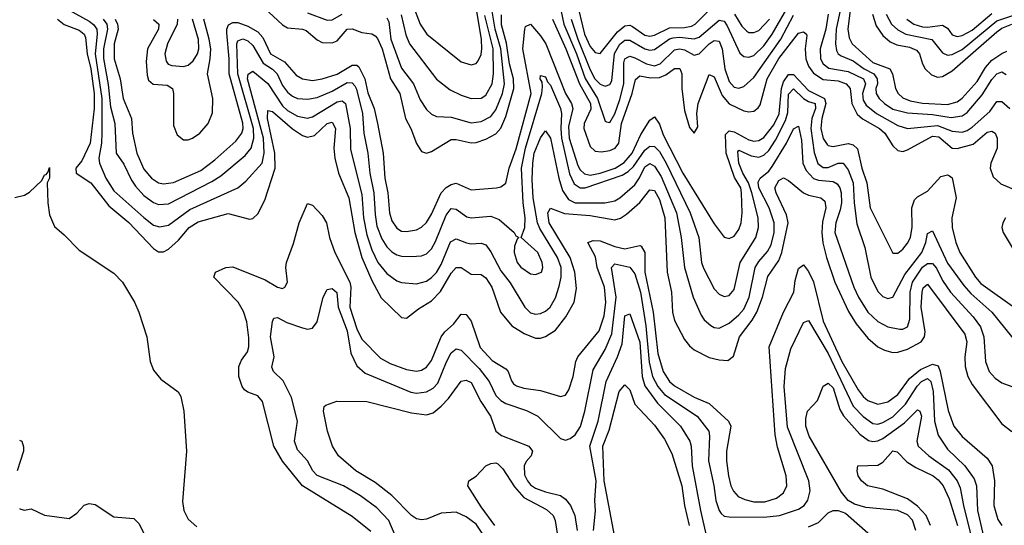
# Model space of a CAD drawing. Header units: inches. Extents: x 884549 to 1028252, y 526810 to 653624.
# Tile 127 of 256: x 951570 to 955540, y 547271 to 549308. Entities that reach past the tile are written whole.
import ezdxf

# ---------------------------------------------------------------- set-up
doc = ezdxf.new("R2010")
doc.units = ezdxf.units.IN
doc.header["$MEASUREMENT"] = 0
doc.layers.add('A9554', color=7, linetype='Continuous')

msp = doc.modelspace()

# ---------------------------------------------------------------- linework, layer by layer
at = {"layer": 'A9554', "color": 5}
for points, elevation in [([(953723.2, 549483.3), (953763.6, 549290), (953814.8, 549170), (953850, 549071.2), (953900.2, 548990), (953930, 548899.3), (953936, 548896), (953950, 548893.8), (953970, 548928.6), (953990, 548986.4), (954005.2, 549050), (954005.7, 549134.3), (954010.3, 549149.7), (954022.5, 549157.5), (954030, 549160.4), (954050, 549154.8), (954097, 549130), (954130, 549122.4), (954152.1, 549130), (954210, 549186.6), (954230, 549191.1), (954250, 549186.5), (954290, 549164.7), (954310, 549170.1), (954350, 549211), (954370, 549223.5), (954390, 549220.7), (954402.3, 549190), (954413.6, 549110), (954430, 549058.2), (954450, 549036.6), (954470, 549031.6), (954490, 549039), (954530, 549075.4), (954638.8, 549230), (954690, 549325.9)], 2440), ([(953813.2, 549390), (953847.3, 549250), (953870, 549200.5), (953890, 549175.9), (953910, 549171.5), (953980.4, 549259.6), (954010, 549282.8), (954030, 549285.5), (954040.9, 549280.9), (954090, 549245.5), (954110, 549241.6), (954130, 549245.9), (954190, 549275.5), (954250, 549276.3), (954278.4, 549281.6), (954293.7, 549290), (954361.7, 549358.3)], 2480), ([(954923.8, 549390), (954908.4, 549270), (954914.2, 549234.2), (954926.7, 549210), (955010, 549136), (955077.5, 549110), (955088.7, 549090), (955101.6, 549030), (955112.3, 549010), (955130, 548992.6), (955160.7, 548980.7), (955210, 548971.4), (955310, 548966.7), (955350, 548977.4), (955370, 548991.1), (955430, 549059.4), (955464.3, 549115.7), (955490, 549144.7), (955530, 549171.2), (955550, 549180.6)], 2480), ([(951770, 549346.2), (951850, 549301.3), (951867.9, 549287.9), (951881.1, 549270), (951883.1, 549250), (951873.8, 549170), (951900.9, 548990), (951901.8, 548850), (951899.8, 548810), (951888.9, 548750), (951892.6, 548730), (951916.9, 548670), (951950, 548618.4), (952070, 548511), (952110, 548480.6), (952133.4, 548473.4), (952170, 548479.6), (952256.7, 548543.3), (952449.6, 548630.4), (952482.5, 548657.5), (952548, 548730), (952556.2, 548770), (952552.5, 548830), (952489.2, 549070), (952491.9, 549088.1), (952510, 549099.8), (952570, 549050.1), (952630, 548960.9), (952650, 548942.4), (952690, 548918.9), (952730, 548911.7), (952750, 548916.5), (952850, 548977.1), (952870, 548981.3), (952884, 548970), (952902.7, 548870), (952904.2, 548784.2), (952950, 548603.6), (952956.4, 548510), (952970, 548441), (952990, 548380.9), (953014.4, 548330), (953050, 548285), (953090, 548255.5), (953110, 548249), (953170, 548243.6), (953210, 548255), (953230, 548268.6), (953250, 548289.1), (953270, 548321.3), (953307.1, 548412.9), (953330, 548425), (953371.1, 548408.9), (953390, 548405.4), (953430, 548407.7), (953450, 548400.1), (953470, 548372), (953510, 548296.1), (953547.5, 548247.5), (953606, 548150), (953630, 548127.1), (953650, 548121.5), (953670, 548123.8), (953690, 548133.6), (953708.3, 548150), (953730, 548187.1), (953745.6, 548234.4), (953752.8, 548270), (953752.6, 548310), (953738.6, 548350), (953667.2, 548467.2), (953657.6, 548490), (953640.7, 548590), (953636.6, 548663.4), (953638.4, 548730), (953644.7, 548770), (953670, 548832), (953690, 548860.2), (953710, 548830.3), (953743.3, 548670), (953759, 548619), (953783, 548583), (953810, 548570.1), (953929.5, 548570.5), (953970, 548578.4), (953990, 548589.6), (954050, 548642.1), (954069.6, 548670.4), (954090, 548715.6), (954110, 548728.9), (954130, 548717.5), (954156.1, 548676.1), (954218.3, 548530), (954237, 548430), (954250.4, 548310), (954285, 548190), (954317, 548117), (954330, 548098.5), (954355.9, 548075.9), (954370, 548068.1), (954390, 548064.8), (954430, 548085.1), (954470, 548118.3), (954490, 548141.7), (954511.1, 548190), (954535.4, 548310), (954550, 548333.7), (954585.6, 548374.4), (954599.5, 548400.5), (954611.6, 548450), (954612.1, 548490), (954591.9, 548550), (954550.5, 548630), (954547, 548653), (954555.3, 548670), (954590, 548697.2), (954604.2, 548715.8), (954662.1, 548810), (954690, 548868.4), (954710, 548878.2), (954721.9, 548821.9), (954727, 548730), (954740.2, 548700.2), (954770, 548668.3), (954790, 548661.1), (954850, 548655.9), (954866, 548646), (954877.1, 548630), (954882.4, 548610), (954882.9, 548570), (954878.4, 548541.6), (954860.6, 548490), (954856.6, 548450), (954932.9, 548230), (954951.6, 548190), (954990.1, 548130), (955030, 548091.5), (955070, 548070.5), (955119.1, 548060.9), (955130, 548061), (955149, 548071), (955158.9, 548101.1), (955160.5, 548210), (955168.9, 548250), (955210, 548311.1), (955230, 548324.9), (955250, 548325.7), (955266.7, 548306.7), (955290, 548257.3), (955322.2, 548210), (955414.3, 548110), (955443.5, 548070), (955457.3, 548030), (955463.4, 547930), (955479.2, 547890), (955503.3, 547863.3), (955530, 547845), (955570, 547830.1)], 2340), ([(952555.2, 549355.2), (952630, 549286.9), (952650, 549274.5), (952710, 549270.1), (952724.9, 549264.9), (952770, 549226.9), (952790, 549216.1), (952830, 549214.3), (952850, 549223.3), (952890, 549270.1), (952910, 549270.8), (952950, 549256.4), (952990, 549250.8), (953002.8, 549242.8), (953012.1, 549232.1), (953031, 549190), (953064.8, 549070), (953102.3, 549010), (953125.2, 548910), (953146.7, 548870), (953170, 548808.7), (953190, 548776.5), (953210, 548770.2), (953230, 548777.1), (953310, 548824.5), (953330, 548824.7), (953390, 548811.3), (953410, 548812.6), (953450, 548826.6), (953490, 548848), (953510, 548871.2), (953530, 548917.9), (953562.4, 549030), (953561.2, 549070), (953544.9, 549130), (953533, 549213), (953513, 549287), (953513.1, 549327)], 2420), ([(953050, 549315.5), (953058.7, 549298.7), (953065.8, 549230), (953110, 549113.2), (953158.1, 549050), (953184.4, 548984.3), (953210, 548946), (953230, 548927.6), (953250, 548918.3), (953310, 548915.6), (953390, 548892.2), (953430, 548897.8), (953470, 548917.7), (953490, 548944.8), (953516.1, 549010), (953525.2, 549050), (953510.1, 549190.1), (953487, 549270), (953473.5, 549350)], 2440), ([(953153.4, 549370), (953185, 549290), (953211.3, 549250), (953350, 549137.7), (953390, 549125.9), (953410, 549131.1), (953417.9, 549142.1), (953430, 549167.4), (953433.5, 549190), (953432.5, 549227.5), (953412, 549350)], 2480), ([(953793.6, 549310), (953820.4, 549230), (953870, 549105.6), (953889, 549070), (953910, 549048.1), (953930, 549040.4), (953950, 549046.4), (953958, 549062), (953968.7, 549171.3), (953990, 549209.7), (954010, 549225.1), (954030, 549225.4), (954090, 549190.3), (954110, 549185.3), (954130, 549187.8), (954189.5, 549230.5), (954204.6, 549235.4), (954230, 549237.1), (954289.2, 549230.8), (954310, 549238.1), (954390, 549305.8), (954410, 549301.5), (954422.7, 549282.7), (954472.9, 549172.9), (954490, 549159.3), (954510, 549156.9), (954530, 549163.9), (954570, 549202.3), (954603.9, 549250), (954673.7, 549370)], 2460), ([(954883.7, 549370), (954862.4, 549270), (954859.5, 549210), (954863.6, 549183.6), (954870.4, 549170.4), (954882.2, 549162.2), (954930, 549142.7), (954974.4, 549110), (955013.6, 549090), (955027.5, 549070), (955028.1, 549050), (955021.3, 549030), (955023, 549010), (955035.4, 548990), (955056, 548970), (955090, 548947.5), (955150, 548933.2), (955250, 548925.7), (955326, 548914), (955370, 548921.1), (955390, 548934.5), (955450, 549004.8), (955490, 549067.3), (955509.5, 549090), (955530, 549097.7), (955547.4, 549087.4)], 2460), ([(951722.5, 549310), (951750, 549288.6), (951810, 549265), (951829.6, 549250), (951835.6, 549235.6), (951842.8, 549170), (951857.5, 549110), (951870.6, 549010), (951871, 548950), (951854, 548810), (951820.9, 548739.1), (951797, 548710), (951798.3, 548690), (951856.9, 548650), (951930, 548558.2), (952010, 548491.3), (952110, 548385.8), (952130, 548372.5), (952150, 548372.7), (952170, 548383.7), (952210, 548419.8), (952254, 548470), (952290, 548492.9), (952410, 548526.4), (952496, 548504), (952510, 548506.4), (952530, 548526.3), (952558.8, 548581.2), (952599.7, 548710), (952598.7, 548770), (952569.6, 548910), (952570, 548941.6), (952590, 548938.1), (952670, 548868), (952710, 548841.2), (952730, 548834.2), (952758.8, 548841.2), (952810, 548889.6), (952830, 548895.6), (952844, 548870), (952837, 548790), (952840.1, 548750), (952855.5, 548690), (952897.3, 548590), (952921.3, 548450), (952950, 548349.5), (952990, 548256.4), (953027.4, 548187.4), (953110, 548107.5), (953130, 548105.6), (953177.6, 548142.4), (953230, 548174.5), (953266.7, 548213.3), (953310, 548286.9), (953330, 548309.5), (953350, 548308.8), (953390, 548282.4), (953430, 548281), (953450, 548268.4), (953473.6, 548230), (953508.8, 548130), (953554.5, 548074.5), (953604, 548044), (953650, 548024), (953670, 548024.2), (953690, 548031.5), (953730, 548057.2), (953771.9, 548110), (953806.1, 548170), (953815.6, 548224.3), (953808.2, 548290), (953789.7, 548350), (953704.1, 548490), (953699.9, 548530), (953710, 548548.5), (953767.2, 548527.2), (953870, 548519), (953970, 548502.1), (953991.9, 548508.1), (954016.1, 548523.9), (954070, 548570.9), (954110, 548622.6), (954130, 548620.1), (954150, 548583.8), (954171.1, 548510), (954180.6, 548290), (954198.3, 548210), (954202, 548130), (954210, 548095.2), (954250, 548019.3), (954270, 547993.7), (954290, 547977.6), (954350, 547947.3), (954390, 547936.8), (954424.9, 547935.1), (954448.5, 547951.5), (954471.7, 548030), (954523.2, 548096.8), (954542.3, 548130), (954564.9, 548190), (954586.2, 548273.8), (954630, 548337.6), (954642.8, 548370), (954667.9, 548490), (954661.3, 548521.3), (954619.9, 548610), (954615.1, 548630), (954630, 548659.9), (954650, 548670.1), (954670, 548659.8), (954730, 548610.5), (954750, 548601.2), (954800.3, 548590), (954816.4, 548576.4), (954819.6, 548550), (954806.2, 548493.8), (954804.6, 548450), (954808.2, 548408.2), (954823.2, 548350), (954856, 548250), (954911.8, 548131.8), (954942.6, 548082.6), (954990, 548024.1), (955030.1, 547990.1), (955056.6, 547976.6), (955090, 547967.2), (955110, 547967.6), (955150, 547979.8), (955205.1, 548010), (955217.7, 548030), (955220.1, 548050), (955204, 548150), (955208.1, 548210), (955212.5, 548227.5), (955230, 548242.2), (955380.4, 548040.4), (955388, 548010), (955380.1, 547950), (955381.5, 547910), (955393.2, 547870), (955410, 547837.9), (955530, 547680.1), (955570, 547648.3)], 2320), ([(951906.3, 549310), (951921.2, 549290), (951924.4, 549270), (951907.7, 549190), (951908.4, 549151.6), (951927.1, 549047.1), (951936.6, 548956.6), (951954.3, 548890), (951959.2, 548770), (951990, 548726.3), (952020.8, 548660.8), (952036.8, 548636.8), (952070, 548599.2), (952110, 548570.9), (952130, 548563.8), (952170, 548565.6), (952344.5, 548655.5), (952380.6, 548679.4), (952479.8, 548760.2), (952503, 548790), (952514.6, 548830), (952512.3, 548870), (952449.8, 549090), (952445.8, 549210), (952450, 549222.6), (952470, 549230.7), (952490, 549222.8), (952510, 549203.3), (952552.1, 549132.1), (952590, 549108.1), (952608.1, 549090), (952630, 549043.3), (952650, 549016), (952670, 548999.5), (952690, 548990.9), (952730, 548987.9), (952770, 548994.9), (952830, 549019.8), (952890, 549054.7), (952910, 549053.8), (952920.8, 549040.8), (952927.6, 549027.6), (952951.6, 548930), (952958.2, 548850), (952974.1, 548770), (952981.2, 548690), (952998.4, 548610), (953002.8, 548522.8), (953010, 548476.5), (953030, 548425), (953050, 548392.5), (953070, 548372.7), (953090, 548360.9), (953110, 548355.2), (953150, 548353.2), (953190, 548355.8), (953210, 548364.1), (953230, 548384.4), (953246, 548414), (953290, 548520.6), (953310, 548546.7), (953330, 548544.8), (953373.5, 548513.5), (953390.1, 548510.1), (953470, 548516.8), (953503.3, 548503.3), (953563.6, 548450), (953570, 548437.1), (953582.8, 548430), (953575.8, 548424.2), (953564.8, 548395.2), (953564, 548370), (953575.6, 548330), (953590, 548310.6), (953630, 548284.5), (953650, 548281), (953673.2, 548290), (953679.9, 548310), (953676.5, 548330), (953658.5, 548370), (953592.3, 548430), (953606.5, 548470), (953608.1, 548510), (953600.4, 548570), (953592.7, 548710), (953610, 548790.8), (953674.7, 549010), (953677.6, 549037.6), (953676.1, 549056.1), (953669, 549070), (953670, 549082.8), (953690, 549077.6), (953697.8, 549057.8), (953710, 549043.5), (953750.3, 548950), (953754.8, 548930), (953751.2, 548870), (953754.1, 548830), (953786.5, 548686.5), (953806.2, 548646.2), (953830, 548630.1), (953850, 548630.1), (953999, 548681), (954023.9, 548696.1), (954044.3, 548715.7), (954090, 548782.7), (954110, 548797.7), (954130, 548796.6), (954150, 548777), (954176.8, 548730), (954273.3, 548530), (954307.7, 548430), (954319.2, 548330), (954327.1, 548307.1), (954370, 548223.8), (954390, 548201.4), (954410, 548192.5), (954430, 548196), (954450, 548220.9), (954475.3, 548330), (954537.6, 548430), (954549.3, 548470), (954546.9, 548510), (954522.4, 548610), (954508.5, 548650), (954485.2, 548690), (954470, 548729.3), (954464.8, 548775.2), (954470, 548781.7), (954519, 548758.9), (954550, 548754.4), (954570, 548762.4), (954590, 548780.6), (954617.8, 548822.2), (954657.8, 548902.2), (954666.7, 548933.3), (954670, 549007.4), (954690, 549029.2), (954730.2, 548990.2), (954750, 548978.3), (954777.5, 548970), (954779.1, 548950), (954763.6, 548910), (954759.9, 548870), (954772.7, 548772.7), (954788.5, 548728.5), (954810, 548712.5), (954830, 548712.6), (954870, 548729.6), (954890, 548730.1), (954910, 548703.5), (954930.1, 548650), (954933.9, 548570), (954945.2, 548485.2), (954977.9, 548390), (955001.3, 548270), (955030, 548212.6), (955050, 548192.4), (955070, 548184.2), (955090.7, 548189.3), (955138.7, 548281.3), (955206.7, 548370), (955223.5, 548410), (955230, 548446.4), (955250, 548457), (955310, 548326.2), (955376.3, 548236.3), (955405.1, 548205.1), (955489.6, 548130), (955596.3, 547996.3)], 2360), ([(951954.6, 549310), (951964.3, 549290), (951966.8, 549270), (951950.8, 549210), (951950.5, 549150.5), (951975, 549070), (951986.9, 548990), (952021.1, 548910), (952024.7, 548850), (952043, 548770), (952070, 548706.1), (952102.2, 548670), (952130, 548651.1), (952150, 548646.5), (952190, 548651.6), (952300.3, 548699.7), (952357.4, 548742.6), (952441, 548819), (952465.2, 548850), (952470.9, 548870), (952469.6, 548890.4), (952414.1, 549090), (952414.7, 549150), (952405.2, 549254.8), (952404.9, 549270), (952412.5, 549287.5), (952430, 549296.6), (952450, 549296.6), (952490, 549281.4), (952530, 549259.3), (952550, 549235.5), (952581.7, 549170), (952637.6, 549137.6), (952684.8, 549084.8), (952710, 549069.2), (952750, 549063), (952790, 549069.1), (952850, 549088.6), (952910, 549124.3), (952930, 549125.2), (952937.4, 549117.4), (952961.1, 549070), (952973.1, 549013.1), (952999, 548950), (953013, 548890), (953035.4, 548770), (953041.6, 548670), (953053.9, 548610), (953061, 548530), (953070, 548497.3), (953090, 548467.5), (953110, 548456.4), (953130, 548454.6), (953170, 548461.6), (953190, 548471.4), (953210, 548490.8), (953230, 548523.7), (953270, 548609.6), (953290, 548631.2), (953310, 548644.1), (953330, 548649.1), (953390, 548622.1), (953492.3, 548630), (953510, 548633.8), (953530.6, 548649.4), (953543.2, 548710), (953572.2, 548787.8), (953632.8, 549010), (953598.1, 549190), (953606.5, 549270), (953610, 549280.2), (953630, 549289.4), (953670, 549243.3), (953691.6, 549210), (953770, 549010), (953794.4, 548970), (953800.6, 548950), (953782.7, 548877.3), (953785.4, 548830), (953820.6, 548720.6), (953830, 548703.3), (953847, 548687), (953870, 548681.3), (953910.5, 548689.5), (953970.7, 548709.3), (954006.9, 548733.1), (954039.2, 548770), (954074.6, 548845.4), (954110, 548903.6), (954130, 548917.1), (954150, 548887.2), (954164.4, 548844.4), (954243, 548690), (954370, 548485.4), (954410, 548431.3), (954430, 548426), (954450, 548435.2), (954470, 548462.4), (954479, 548490), (954483.3, 548530), (954480.7, 548610), (954476.9, 548630), (954452.5, 548672.5), (954419, 548770), (954415.1, 548844.9), (954430, 548859.6), (954450, 548856.3), (954510, 548823.7), (954530, 548818.7), (954550, 548820.8), (954570, 548832.9), (954610, 548884.2), (954631.6, 548928.4), (954641.2, 549030), (954650, 549057.4), (954670, 549087.2), (954690, 549087.6), (954750, 549022), (954814.2, 548990), (954819.5, 548970), (954803.4, 548910), (954800.4, 548870), (954809.3, 548829.3), (954825.4, 548805.4), (954830, 548800.6), (954850, 548797.1), (954910, 548809.3), (954930, 548803.4), (954947.5, 548787.5), (954965.5, 548710), (954985.6, 548650), (954999.5, 548550), (955090, 548367.8), (955110, 548367.2), (955130, 548382.9), (955150, 548406.8), (955161.2, 548430), (955168.4, 548471.6), (955166.3, 548550), (955177.9, 548582.1), (955190, 548594.5), (955230, 548616.8), (955284.4, 548675.6), (955310, 548682.3), (955319, 548679), (955330.1, 548670.1), (955345.3, 548590), (955328, 548510), (955329.4, 548470), (955344.7, 548410), (955360.7, 548370), (955422.9, 548270), (955444.6, 548244.6), (955590, 548140.9)], 2380), ([(952109.2, 549309.2), (952130.5, 549290), (952129.5, 549269.5), (952085.5, 549190), (952080.4, 549139.6), (952083.7, 549083.7), (952090, 549064.8), (952108.5, 549048.5), (952164.7, 549044.7), (952185.8, 549030), (952190.1, 549010), (952190, 548882), (952204.6, 548844.6), (952230, 548824.2), (952250, 548823.6), (952267.3, 548830), (952295.9, 548850), (952330, 548889.4), (952347.7, 548932.3), (952349.1, 548990), (952326.7, 549090), (952338.5, 549150), (952341.2, 549190), (952334.7, 549230), (952312.1, 549310)], 2420), ([(952206.8, 549310), (952205, 549290), (952166.7, 549210), (952155.3, 549170), (952160.8, 549140.8), (952169.3, 549129.3), (952183.9, 549123.9), (952230, 549118.9), (952250, 549124), (952270, 549141.7), (952286.5, 549170), (952292.8, 549190), (952291.6, 549228.4), (952266.9, 549310)], 2440), ([(952730, 549335.1), (952810, 549306.5), (952830, 549307.5), (952870, 549330.4)], 2440), ([(953107.9, 549327.9), (953127.1, 549247.1), (953141.9, 549210), (953250, 549068.3), (953305.8, 549025.8), (953350, 549003.8), (953390, 548990.1), (953430, 548991.4), (953450, 549003.9), (953475.2, 549050), (953480.2, 549090), (953479.1, 549190), (953445.4, 549325.4)], 2460), ([(953718.7, 549310), (953772.6, 549190), (953827.3, 549050), (953871, 548970), (953872.3, 548947.7), (953846.3, 548890), (953844.6, 548870), (953870, 548797), (953890, 548778.2), (953915.3, 548775.3), (953950, 548780.4), (953970.2, 548790), (953985.1, 548810), (953995.8, 548890), (954039.8, 549010), (954053.3, 549066.7), (954070, 549082.3), (954113.9, 549073.9), (954150, 549075.6), (954174.5, 549085.5), (954210, 549111.8), (954231, 549111), (954239.7, 549090), (954239.2, 549030), (954250, 548941.6), (954270, 548872.9), (954290, 548850.3), (954304.5, 548875.5), (954299.5, 548930), (954304.8, 548970), (954350, 549087.3), (954370, 549078.2), (954402.1, 549002.1), (954430, 548969.2), (954490, 548940.2), (954510, 548936.5), (954530, 548939.7), (954547.6, 548952.4), (954555.1, 548964.9), (954583.7, 549070), (954630, 549152.1), (954710, 549253.4), (954730, 549258.7), (954742.8, 549250), (954744.1, 549244.1), (954736.4, 549190), (954739.9, 549150), (954750, 549120.6), (954770, 549092.3), (954810, 549066.9), (954870, 549061.2), (954902.6, 549050), (954917.9, 549030), (954924.7, 548970), (954946.8, 548926.8), (954968.5, 548908.5), (955036.6, 548870), (955058.4, 548850), (955090, 548800.2), (955110, 548781.4), (955130, 548777.2), (955150, 548783.1), (955250, 548838.1), (955275.9, 548835.9), (955330, 548790.7), (955350, 548788.4), (955413.5, 548806.5), (955470, 548854.8), (955490, 548859.2), (955502.3, 548850), (955511.4, 548830), (955510.7, 548790.7), (955486, 548730), (955482.5, 548710), (955494.1, 548674.1), (955525.9, 548645.9), (955611.5, 548610)], 2420), ([(954452.3, 549330), (954481.3, 549281.3), (954501.8, 549261.8), (954510, 549256.6), (954530, 549255.6), (954550, 549264.5), (954593.3, 549310)], 2480), ([(954829, 549330), (954819.7, 549270), (954797.6, 549190), (954799.2, 549150), (954809, 549130), (954832, 549112), (954910, 549099.1), (954971.7, 549070), (954980.2, 549050), (954967.6, 549010), (954970, 548983.5), (954983.4, 548963.4), (955024.9, 548930), (955110, 548881.6), (955150, 548869.7), (955270, 548880.9), (955330, 548858.9), (955370, 548855.2), (955390, 548861.4), (955410, 548874.5), (955481.8, 548938.2), (955510, 548978.4), (955530, 548978.3), (955562.2, 548950)], 2440), ([(955008.1, 549330), (955022.9, 549282.9), (955050, 549243.7), (955079.2, 549219.2), (955106.8, 549206.8), (955156.8, 549196.8), (955185.4, 549185.4), (955198, 549170), (955209.2, 549130), (955221, 549110), (955245.9, 549085.9), (955270, 549076.9), (955290, 549078.7), (955330, 549101.2), (955510, 549259), (955530, 549273.3), (955570.4, 549290.4)], 2520), ([(955063.5, 549330), (955084.6, 549290), (955110, 549266.7), (955142.3, 549250), (955247.8, 549227.8), (955290, 549173.7), (955310, 549165.3), (955330, 549167.5), (955370, 549187.8), (955510, 549303), (955590, 549330.2)], 2540), ([(955147.2, 549310), (955175.3, 549290), (955210, 549278.9), (955230, 549277.6), (955290, 549285.6), (955310, 549274.3), (955330, 549247.2), (955350, 549239.9), (955370, 549244.4), (955410, 549266), (955490, 549332.7)], 2560), ([(951550, 548590.8), (951590, 548600.7), (951610, 548612.7), (951659.8, 548660.2), (951670, 548682.8), (951676.5, 548683.5), (951685.1, 548694.9), (951690, 548712.4), (951690, 548669.2), (951680.4, 548650), (951684.2, 548570), (951690, 548521), (951710, 548474), (951750, 548440.5), (951810, 548379.1), (951950, 548286.3), (951984.9, 548250), (952032.9, 548170), (952050.7, 548130), (952082.7, 548030), (952096.1, 547930), (952110, 547896), (952139.5, 547859.5), (952208.6, 547808.6), (952219.3, 547790), (952231.4, 547730), (952243, 547570), (952226.2, 547366.2), (952231.7, 547330), (952250, 547295.5), (952284.8, 547264.8)], 2280), ([(952986.1, 547246.1), (952910, 547306.7), (952710, 547429.5), (952630, 547529.3), (952594.9, 547590), (952549.2, 547770), (952530, 547792.5), (952490, 547807.3), (952477, 547817), (952467, 547830), (952453.8, 547870), (952453, 547910), (952464.3, 547935.7), (952488.2, 547970), (952494.2, 547990), (952494.6, 548025.4), (952486.4, 548090), (952472.6, 548132.6), (952451.1, 548170), (952353.1, 548270), (952359.2, 548290), (952401.6, 548310), (952430, 548312.3), (952559.8, 548259.8), (952610, 548230.1), (952630, 548224.8), (952639.7, 548230), (952650.4, 548250), (952643.2, 548310), (952645.4, 548330), (952673.7, 548406.3), (952696.7, 548490), (952730, 548567.6), (952750, 548560.7), (952790, 548518.3), (952806.9, 548490), (952818.7, 548430), (952840.1, 548370), (952901.2, 548250), (952905.4, 548230), (952901.2, 548150), (952930, 548061.9), (952950, 548021.2), (953024.7, 547944.7), (953063.1, 547923.2), (953130, 547898.1), (953170, 547891.1), (953190, 547895.2), (953210, 547907.3), (953230, 547934.4), (953270, 548030), (953284, 548050), (953319.3, 548080.7), (953350, 548120.9), (953370, 548120.6), (953390, 548092.5), (953427.2, 547987.2), (953474.6, 547934.6), (953530, 547901.1), (953539.3, 547890), (953552.5, 547852.5), (953561.2, 547841.2), (953572.6, 547832.6), (953603.3, 547823.3), (953670, 547813.2), (953749.8, 547790.2), (953770, 547795.6), (953783.4, 547816.6), (953801.7, 547870), (953812.6, 547930), (953820.5, 547950), (953906.2, 548053.8), (953926, 548114), (953932.6, 548170), (953928, 548230), (953898.6, 548310), (953892.2, 548352.2), (953860.6, 548410), (953881.6, 548418.4), (953910, 548416.2), (953970, 548394), (954010, 548384.7), (954070, 548397.9), (954075, 548395), (954090, 548370), (954090.2, 548290), (954124.7, 548130), (954142.8, 547962.8), (954164.9, 547890), (954190, 547850), (954210, 547832.3), (954290, 547787.4), (954350, 547761.9), (954427.8, 547690), (954436.6, 547670), (954419.5, 547570), (954419.5, 547530), (954427.2, 547470), (954437.7, 547430), (954447.6, 547407.6), (954467.1, 547387.1), (954494.2, 547374.2), (954530, 547365.8), (954574.4, 547365.6), (954620.6, 547379.4), (954650, 547401), (954663.1, 547430), (954660.1, 547470), (954625.4, 547585.4), (954615.8, 547635.8), (954591.5, 547990), (954649.9, 548130), (954690.6, 548209.4), (954697.1, 548257.1), (954710, 548305.8), (954730, 548320.6), (954750, 548292.9), (954770, 548252), (954810, 548093.4), (954885.2, 547930), (954950, 547816.1), (954970, 547790.1), (954990, 547773.6), (955030, 547758.3), (955070, 547767.6), (955110, 547797.8), (955157.8, 547862.2), (955201.2, 547898.8), (955250, 547920), (955272.7, 547912.7), (955281.2, 547890), (955313.6, 547733.6), (955336.1, 547670), (955370, 547628.3), (955470, 547540.8), (955490.8, 547510), (955499.9, 547450), (955498, 547350), (955513.4, 547293.4), (955530, 547269.5)], 2280), ([(955544.6, 548510), (955534.2, 548490), (955530.2, 548470), (955534.8, 548450), (955600.4, 548340.4)], 2420), ([(953084.1, 547230), (953058.1, 547290), (953010, 547341.1), (952944.2, 547390), (952876.2, 547430), (952770, 547471.6), (952752.1, 547490), (952729.9, 547530), (952690, 547575), (952677.9, 547610), (952689.9, 547690.1), (952665.4, 547785.4), (952632.6, 547852.6), (952592.9, 547890), (952587.2, 547907.2), (952596.3, 547950), (952581.6, 548030), (952590, 548092), (952594.8, 548105.2), (952610, 548108.5), (952647.3, 548087.3), (952710, 548066.2), (952730, 548060.7), (952750, 548065.3), (952769.1, 548090.9), (952793.5, 548190), (952810, 548220.3), (952830, 548224.9), (952849.2, 548209.2), (952854, 548150), (952890, 548053.7), (952904.6, 547964.6), (952930, 547913.8), (952963.4, 547883.4), (953147.4, 547807.4), (953170, 547803.5), (953210, 547808), (953237.3, 547822.7), (953256.5, 547843.5), (953290.4, 547929.6), (953310, 547965.6), (953330, 547982), (953350, 547976.5), (953422, 547902), (953462.9, 547850), (953490, 547793.5), (953510, 547773.5), (953530, 547760.9), (953613.6, 547733.6), (953658.6, 547710), (953750, 547620.2), (953770, 547613.8), (953790, 547620.6), (953810, 547635.5), (953831, 547669), (953848.7, 547730), (953882.3, 547897.7), (953930, 547979.2), (953957.5, 548042.5), (953974.3, 548190), (953956, 548310), (953970, 548323.5), (954030, 548310.6), (954050, 548284.2), (954072.9, 548210), (954094.6, 548074.6), (954107.6, 547927.6), (954121, 547870), (954143.1, 547830), (954170, 547798.1), (954300.8, 547710), (954348.6, 547650), (954351.6, 547630), (954346.9, 547530), (954369.2, 547430.8), (954376.5, 547370), (954389.6, 547330), (954398.3, 547318.3), (954410, 547307.9), (954430, 547304.4), (954570, 547303.8), (954632.8, 547310), (954710, 547335.2), (954732.6, 547350), (954747.7, 547372.3), (954756.4, 547410), (954751.3, 547450), (954665.4, 547665.4), (954652.3, 547830), (954657.9, 547902.1), (954678.8, 547981.2), (954730, 548088), (954750, 548096.2), (954830, 547962.5), (954930, 547750.5), (954970, 547709.3), (955010, 547681), (955030, 547678.3), (955050, 547684.5), (955090, 547707.9), (955140.9, 547759.1), (955188.1, 547831.9), (955205.7, 547850), (955230, 547861.6), (955243.4, 547850), (955252.9, 547810), (955258.9, 547690), (955273.4, 547633.4), (955310, 547577.2), (955380.7, 547510), (955417.8, 547457.8), (955428.2, 547430), (955431.8, 547330), (955463.7, 547190)], 2260), ([(953883.7, 547250), (953891.7, 547328.3), (953888.7, 547370), (953893.8, 547450), (953868.6, 547590), (953901.9, 547690), (953934.3, 547850), (953980.8, 547950), (953998.8, 548001.2), (954010, 548114.6), (954030, 548122.6), (954070, 548008.6), (954079.8, 547870), (954090, 547833.2), (954142.1, 547762.1), (954234.7, 547670), (954271.4, 547610), (954276.9, 547590), (954281.7, 547510), (954314.3, 547330), (954337.2, 547230)], 2240), ([(953480.9, 547170), (953410, 547275.4), (953370, 547305.3), (953330, 547323.4), (953270, 547319.1), (953210, 547296), (953190, 547292.9), (953170, 547296.5), (953150.4, 547310.4), (953070.2, 547390.2), (953002.8, 547442.8), (952925.4, 547490), (952855.8, 547550), (952831.8, 547590), (952810.9, 547650), (952795.1, 547730), (952798.3, 547750), (952804.9, 547755.1), (952849.3, 547770.7), (952970, 547770.1), (953150, 547723.3), (953210, 547715.3), (953236.8, 547723.2), (953270, 547751.2), (953298.8, 547781.2), (953350, 547850.8), (953370, 547854.8), (953390, 547845.9), (953429.7, 547770), (953467.7, 547710), (953490.2, 547650), (953512.4, 547632.4), (953623.1, 547590), (953637.2, 547570), (953632.1, 547550), (953612.1, 547527.9), (953604.3, 547510), (953605.9, 547474.1), (953617, 547450), (953630, 547434.1), (953650, 547420.3), (953690, 547405.1), (953750, 547391.2), (953770, 547375.4), (953790.1, 547350), (953808, 547310), (953817.7, 547250)], 2240), ([(953986.6, 547130), (953927, 547450), (953921.3, 547590), (953946.3, 547653.7), (953987.1, 547810), (954010, 547836.5), (954030, 547817.1), (954050, 547758.7), (954130, 547674.7), (954170, 547618), (954199.5, 547559.5), (954240.1, 547430), (954250.6, 547350), (954269.8, 547270)], 2220), ([(955182.7, 547250), (955170, 547292), (955150, 547312.4), (955111, 547330), (954982, 547342), (954935.2, 547355.2), (954910.3, 547370.3), (954883.8, 547403.8), (954753.4, 547630), (954739.5, 547670), (954739.1, 547700.9), (954745.7, 547730), (954787, 547773), (954810, 547831.8), (954830, 547842.8), (954850, 547824.2), (954876.8, 547736.8), (954891.6, 547711.6), (954957.8, 547637.8), (954992.5, 547612.5), (955010, 547608.1), (955030, 547610.7), (955050, 547620.7), (955137.1, 547682.9), (955190, 547736.1), (955198.8, 547730), (955205.5, 547710), (955187.2, 547610), (955192.7, 547590), (955235.4, 547550), (955314.8, 547494.8), (955349.4, 547450), (955362.3, 547422.3), (955374.9, 547350), (955410.5, 547210)], 2240), ([(951570, 547613.4), (951578.8, 547610), (951586.2, 547586.2), (951585.3, 547570), (951560.2, 547490)], 2260), ([(955241.8, 547270), (955225.1, 547310), (955190, 547348.3), (955150, 547377.2), (955050, 547416.1), (954988.4, 547430), (954963.5, 547450), (954950.9, 547470), (954946.4, 547490), (954949.7, 547510.3), (955030, 547512.4), (955050, 547525.6), (955090, 547570.8), (955107.2, 547567.2), (955146.7, 547526.7), (955183.5, 547503.5), (955252.4, 547470), (955273.5, 547453.5), (955292.6, 547430), (955317.2, 547377.2), (955351.6, 547270)], 2220), ([(953485.5, 547270), (953430, 547345.4), (953376.9, 547430), (953380.9, 547450), (953410, 547468.5), (953450, 547509.7), (953470, 547519.4), (953490, 547522.2), (953498, 547518), (953517.9, 547497.9), (953565.1, 547425.1), (953602.5, 547382.5), (953694.1, 547334.1), (953720.6, 547310), (953729.4, 547289.4), (953742.5, 547202.5)], 2220), ([(951570, 547338), (951575.3, 547335.3), (951590, 547331), (951616.9, 547336.9), (951670, 547311.3), (951770, 547298), (951800.2, 547319.8), (951830, 547352), (951850, 547358), (951874.4, 547354.4), (951950, 547304.7), (952030, 547298), (952050, 547278), (952080.3, 547220.3)], 2260), ([(954750, 547264.1), (954790, 547281.5), (954830, 547321), (954850, 547330.1), (954870, 547330.9), (954899, 547319), (955001.4, 547230)], 2240)]:
    msp.add_lwpolyline(points, dxfattribs=dict(at, elevation=elevation))

doc.saveas('drawing.dxf')
